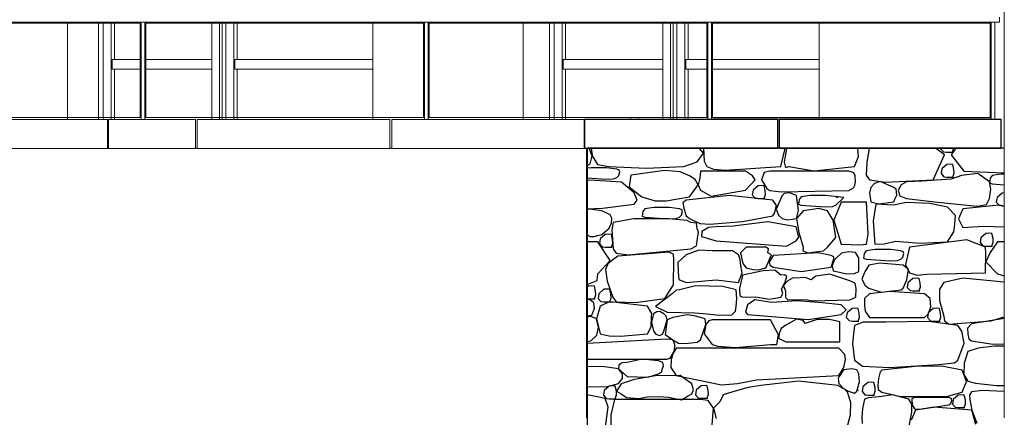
# Model space of a CAD drawing. Extents: x 169645 to 508157, y -5167 to 165945.
# Tile 97 of 130: x 188797 to 193905, y 148125 to 150190. Entities that reach past the tile are written whole.
import ezdxf

# ---------------------------------------------------------------- set-up
doc = ezdxf.new("R2010")
doc.units = 0
doc.header["$MEASUREMENT"] = 0
for name, color, linetype in [('Doublages Inter', 7, 'Continuous'), ('Environnement', 7, 'Continuous'), ('Gardes corps', 7, 'Continuous'), ('Murs  Pierre', 7, 'Continuous'), ('Murs Périphériques', 7, 'Continuous'), ('Toiture Terrasse', 7, 'Continuous')]:
    doc.layers.add(name, color=color, linetype=linetype)

msp = doc.modelspace()

# ---------------------------------------------------------------- linework, layer by layer
at = {"layer": 'Doublages Inter', "linetype": 'Continuous', "lineweight": 20}
for p, q in [((189230.8, 149671.1), (189230.8, 150177.4)), ((189271.6, 149671.1), (189271.6, 150177.4)), ((189289.6, 149982.4), (189289.6, 150177.4)), ((189793.5, 150177.4), (189793.5, 149671.1)), ((189834.3, 150177.4), (189834.3, 149671.1)), ((189847.5, 150177.4), (189847.5, 149671.1)), ((189866.7, 149671.1), (189866.7, 150177.4)), ((189907.5, 149671.1), (189907.5, 150177.4)), ((189925.5, 149982.4), (189925.5, 150177.4)), ((191545.2, 149671.1), (191545.2, 150177.4)), ((191570.4, 149671.1), (191570.4, 150177.4)), ((191611.2, 149671.1), (191611.2, 150177.4)), ((191629.2, 149982.4), (191629.2, 150177.4)), ((192133.1, 150177.4), (192133.1, 149673.5)), ((192173.9, 150177.4), (192173.9, 149673.5)), ((192187.1, 150177.4), (192187.1, 149673.5)), ((192206.3, 149673.5), (192206.3, 150177.4)), ((192247.1, 149673.5), (192247.1, 150177.4)), ((192265.1, 149982.4), (192265.1, 150177.4)), ((189277.6, 149982.4), (189427, 149982.4)), ((189277.6, 149932.4), (189277.6, 149982.4)), ((189447, 149982.4), (189793.5, 149982.4)), ((189913.5, 149982.4), (190629.7, 149982.4)), ((189913.5, 149932.4), (189913.5, 149982.4)), ((191617.2, 149982.4), (192133.1, 149982.4)), ((191617.2, 149932.4), (191617.2, 149982.4)), ((192253.1, 149982.4), (192367, 149982.4)), ((192253.1, 149932.4), (192253.1, 149982.4)), ((192387, 149982.4), (192944.9, 149982.4)), ((189277.6, 149932.4), (189427, 149932.4)), ((189289.6, 149671.1), (189289.6, 149932.4)), ((189447, 149932.4), (189793.5, 149932.4)), ((189913.5, 149932.4), (190629.7, 149932.4)), ((189925.5, 149671.1), (189925.5, 149932.4)), ((191617.2, 149932.4), (192133.1, 149932.4)), ((191629.2, 149671.1), (191629.2, 149932.4)), ((192253.1, 149932.4), (192367, 149932.4)), ((192265.1, 149673.5), (192265.1, 149932.4)), ((192387, 149932.4), (192944.9, 149932.4))]:
    msp.add_line(p, q, dxfattribs=at)
at = {"layer": 'Doublages Inter', "linetype": 'Continuous'}
for p, q in [((191968.1, 149677), (191966.2, 149673.5)), ((192008.1, 149677), (192006.2, 149673.5))]:
    msp.add_line(p, q, dxfattribs=at)
at = {"layer": 'Environnement', "linetype": 'Continuous', "lineweight": 20}
for p, q in [((189427, 150177.3), (189447, 150177.3)), ((189427, 149671.1), (189427, 150177.3)), ((189447, 149671.1), (189447, 150177.3))]:
    msp.add_line(p, q, dxfattribs=at)
at = {"layer": 'Gardes corps', "linetype": 'Continuous', "lineweight": 20}
for p, q in [((189421.6, 150172.4), (187981.6, 150172.4)), ((189421.6, 149682.4), (189421.6, 150172.4)), ((190891.6, 150172.4), (189451.6, 150172.4)), ((189451.6, 150172.4), (189451.6, 149682.4)), ((190891.6, 149682.4), (190891.6, 150172.4)), ((190897, 150177.3), (190917, 150177.3)), ((190897, 149671.1), (190897, 150177.3)), ((190917, 149671.1), (190917, 150177.3)), ((192361.6, 150172.4), (190921.6, 150172.4)), ((190921.6, 150172.4), (190921.6, 149682.4)), ((192361.6, 149682.4), (192361.6, 150172.4)), ((192367, 150177.3), (192387, 150177.3)), ((192367, 149673.5), (192367, 150177.3)), ((192387, 149673.5), (192387, 150177.3)), ((193831.6, 150172.4), (192391.6, 150172.4)), ((192391.6, 150172.4), (192391.6, 149682.4)), ((193831.6, 149682.4), (193831.6, 150172.4)), ((193837, 150177.3), (193857, 150177.3)), ((193837, 149673.5), (193837, 150177.3)), ((193857, 149673.5), (193857, 150177.3)), ((187981.6, 149682.4), (189421.6, 149682.4)), ((189451.6, 149682.4), (190891.6, 149682.4)), ((190921.6, 149682.4), (192361.6, 149682.4))]:
    msp.add_line(p, q, dxfattribs=at)
at = {"layer": 'Gardes corps', "linetype": 'Continuous'}
msp.add_line((192391.6, 149682.4), (193831.6, 149682.4), dxfattribs=at)
at = {"layer": 'Murs  Pierre', "linetype": 'Continuous'}
for p, q in [((193905.4, 149522.4), (191741.8, 149522.4)), ((191741.8, 149522.4), (191741.8, 144952.4)), ((191767.7, 149483), (191751.6, 149522.4)), ((191766.1, 149487), (191751.6, 149522.4)), ((191762.8, 149522.4), (191767.7, 149483)), ((191762.8, 149522.4), (191767.4, 149485.7)), ((192345.6, 149497.5), (192322.8, 149522.4)), ((192345.6, 149497.5), (192322.8, 149522.4)), ((192344.9, 149522.4), (192347.5, 149455.4)), ((192344.9, 149522.4), (192346.6, 149477.6)), ((192767.5, 149513.9), (192763.2, 149522.4)), ((192767.5, 149513.9), (192763.2, 149522.4)), ((192776.1, 149522.4), (192763.7, 149449.3)), ((192776.1, 149522.4), (192768.5, 149477.7)), ((193149.7, 149480.3), (193145.6, 149522.4)), ((193149.7, 149480.3), (193145.6, 149522.4)), ((193204.4, 149522.4), (193192.4, 149449.1)), ((193204.4, 149522.4), (193197.1, 149477.7)), ((193595.1, 149488), (193548.7, 149522.4)), ((193595.1, 149488), (193548.7, 149522.4)), ((193575.3, 149522.4), (193575, 149520.1)), ((193575.3, 149522.4), (193575, 149520.1)), ((193653.2, 149522.4), (193630.3, 149488.7)), ((193653.2, 149522.4), (193630.3, 149488.7)), ((193636.4, 149502), (193643.3, 149522.4)), ((193636.4, 149502), (193643.3, 149522.4)), ((191757, 149440.9), (191767.7, 149483)), ((191767.7, 149483), (191794.5, 149438.3)), ((192311.2, 149451.2), (192345.6, 149497.5)), ((192330.8, 149477.6), (192345.6, 149497.5)), ((192745.2, 149428.2), (192767.5, 149513.9)), ((192758, 149477.7), (192767.5, 149513.9)), ((193127.8, 149428.2), (193149.7, 149480.3)), ((193148.6, 149477.7), (193149.7, 149480.3)), ((193536.8, 149359.2), (193595.1, 149488)), ((193575, 149520.1), (193589.7, 149503.9)), ((193575, 149520.1), (193589.7, 149503.9)), ((193589.7, 149503.9), (193604.7, 149502)), ((193589.7, 149503.9), (193604.7, 149502)), ((193590.5, 149477.7), (193595.1, 149488)), ((193604.7, 149502), (193636.4, 149502)), ((193604.7, 149502), (193636.4, 149502)), ((193630.3, 149488.7), (193695.7, 149403.8)), ((193630.3, 149488.7), (193638.8, 149477.7)), ((191741.8, 149432.2), (191757, 149440.9)), ((191762.5, 149420.8), (191741.8, 149418.1)), ((191800, 149421), (191762.5, 149420.8)), ((191794.5, 149438.3), (191853.3, 149428.2)), ((191840.8, 149420.7), (191800, 149421)), ((191895.5, 149414.6), (191840.8, 149420.7)), ((191853.3, 149428.2), (192047.5, 149418.4)), ((192047.5, 149418.4), (192241.9, 149428.2)), ((192241.9, 149428.2), (192311.2, 149451.2)), ((192347.5, 149455.4), (192362, 149428.2)), ((192362, 149428.2), (192396.4, 149414.2)), ((192457.5, 149408.8), (192745.2, 149428.2)), ((192763.7, 149449.3), (192770.9, 149421.8)), ((192770.9, 149421.8), (192786.7, 149428.2)), ((192786.7, 149428.2), (192919.2, 149405.8)), ((192919.2, 149405.8), (193127.8, 149428.2)), ((193192.4, 149449.1), (193188, 149382.2)), ((193606.8, 149437.6), (193580.8, 149415)), ((193625.2, 149439.2), (193606.8, 149437.6)), ((193638.5, 149437.6), (193625.2, 149439.2)), ((193644.2, 149412.6), (193638.5, 149437.6)), ((191741.8, 149369.4), (191838.1, 149362.3)), ((191877.5, 149363.9), (191895.5, 149371.3)), ((191907.2, 149408.1), (191895.5, 149414.6)), ((191895.5, 149371.3), (191905.3, 149380.5)), ((191905.3, 149380.5), (191910.6, 149400.4)), ((191910.6, 149400.4), (191907.2, 149408.1)), ((191968.6, 149381.8), (191958.8, 149322.1)), ((192144.5, 149406.1), (191968.6, 149381.8)), ((192223.3, 149399.6), (192144.5, 149406.1)), ((192272, 149379.1), (192223.3, 149399.6)), ((192300.8, 149359.9), (192272, 149379.1)), ((192328.6, 149403.8), (192324.9, 149366.4)), ((192562.2, 149403.8), (192328.6, 149403.8)), ((192396.4, 149414.2), (192457.5, 149408.8)), ((192598.2, 149378.6), (192562.2, 149403.8)), ((192613.1, 149358.4), (192598.2, 149378.6)), ((192659.1, 149397.1), (192646.4, 149359.2)), ((192689, 149403.8), (192659.1, 149397.1)), ((193099, 149403.8), (192689, 149403.8)), ((193124.8, 149394.1), (193099, 149403.8)), ((193132.4, 149379.1), (193124.8, 149394.1)), ((193133.6, 149347.3), (193132.4, 149379.1)), ((193188, 149382.2), (193205.8, 149359.2)), ((193580.8, 149415), (193577.1, 149390.5)), ((193577.1, 149390.5), (193591.8, 149374.2)), ((193591.8, 149374.2), (193606.8, 149372.3)), ((193606.8, 149372.3), (193638.5, 149372.3)), ((193683.8, 149380.6), (193629.8, 149361.7)), ((193638.5, 149372.3), (193645.5, 149392.9)), ((193645.5, 149392.9), (193644.2, 149412.6)), ((193767.8, 149391.1), (193683.8, 149380.6)), ((193695.7, 149403.8), (193905.4, 149394)), ((193827.8, 149347.3), (193767.8, 149391.1)), ((193842.3, 149380.9), (193831.2, 149366.4)), ((193889.6, 149387.2), (193842.3, 149380.9)), ((193905.4, 149387.2), (193889.6, 149387.2)), ((191755.1, 149357.2), (191741.8, 149355.5)), ((191919.4, 149345.8), (191755.1, 149357.2)), ((191838.1, 149362.3), (191877.5, 149363.9)), ((191984.4, 149291.7), (191919.4, 149345.8)), ((191958.8, 149322.1), (192025, 149270.6)), ((192272, 149270.6), (192316.5, 149331.6)), ((192316.5, 149331.6), (192300.8, 149359.9)), ((192324.9, 149366.4), (192316.5, 149331.6)), ((192316.5, 149331.6), (192328.6, 149304.7)), ((192562.2, 149304.7), (192613.1, 149358.4)), ((192627.8, 149327.3), (192601.8, 149304.7)), ((192646.3, 149328.9), (192627.8, 149327.3)), ((192659.5, 149327.3), (192646.3, 149328.9)), ((192646.4, 149359.2), (192672.8, 149313.3)), ((192665.3, 149302.2), (192659.5, 149327.3)), ((193122.6, 149317), (193130.2, 149330.8)), ((193130.2, 149330.8), (193133.6, 149347.3)), ((193205.8, 149359.2), (193289.3, 149346.5)), ((193213.1, 149318.6), (193206.8, 149289.3)), ((193231.2, 149338.5), (193213.1, 149318.6)), ((193261.8, 149350.3), (193231.2, 149338.5)), ((193332.6, 149319.2), (193261.8, 149350.3)), ((193289.3, 149346.5), (193536.8, 149359.2)), ((193344.3, 149309.7), (193332.6, 149319.2)), ((193370.2, 149332.6), (193354.4, 149302.9)), ((193397.9, 149347.3), (193370.2, 149332.6)), ((193477.3, 149351.7), (193397.9, 149347.3)), ((193629.8, 149361.7), (193477.3, 149351.7)), ((193836.1, 149310.2), (193827.8, 149347.3)), ((193830.8, 149352.5), (193829, 149342.6)), ((193829, 149342.6), (193842.3, 149337.7)), ((193831.2, 149366.4), (193830.8, 149352.5)), ((193842.3, 149337.7), (193905.4, 149333.1)), ((192000.5, 149252.1), (191984.4, 149291.7)), ((192025, 149270.6), (192094.5, 149249.1)), ((192151.8, 149249.8), (192272, 149270.6)), ((192479.7, 149277), (192255.4, 149252.7)), ((192328.6, 149304.7), (192385.3, 149274.3)), ((192385.3, 149274.3), (192562.2, 149304.7)), ((192703.6, 149252.7), (192479.7, 149277)), ((192601.8, 149304.7), (192598.1, 149280.1)), ((192598.1, 149280.1), (192612.8, 149263.9)), ((192659.5, 149261.9), (192666.5, 149282.6)), ((192666.5, 149282.6), (192665.3, 149302.2)), ((192672.8, 149313.3), (192689, 149302.8)), ((192689, 149302.8), (192748.1, 149295.6)), ((192753.1, 149276.4), (192721.6, 149205.8)), ((192748.1, 149295.6), (193099, 149302.8)), ((192762.7, 149288.1), (192753.1, 149276.4)), ((192792.8, 149291.7), (192762.7, 149288.1)), ((192814.1, 149281.6), (192792.8, 149291.7)), ((192827.7, 149276.4), (192814.1, 149281.6)), ((192837.9, 149198.5), (192827.7, 149276.4)), ((192851.7, 149270.6), (192840.6, 149256)), ((192899, 149276.8), (192851.7, 149270.6)), ((192936.5, 149277), (192899, 149276.8)), ((192977.4, 149276.7), (192936.5, 149277)), ((193073.2, 149265.9), (192977.4, 149276.7)), ((193043.7, 149264.1), (193032, 149270.6)), ((193099, 149302.8), (193122.6, 149317)), ((193206.8, 149289.3), (193213.5, 149244)), ((193338.1, 149258.3), (193348.1, 149279.6)), ((193348.1, 149279.6), (193344.3, 149309.7)), ((193354.4, 149302.9), (193363.3, 149274.5)), ((193363.3, 149274.5), (193397.9, 149261.9)), ((193827.8, 149261.9), (193836.1, 149310.2)), ((193867.7, 149267), (193864, 149242.4)), ((193893.7, 149289.6), (193867.7, 149267)), ((193905.4, 149290.6), (193893.7, 149289.6)), ((191820.1, 149210.5), (191984.4, 149231.8)), ((191984.4, 149231.8), (192000.5, 149252.1)), ((192094.5, 149249.1), (192151.8, 149249.8)), ((192255.4, 149252.7), (192237.8, 149239)), ((192237.8, 149239), (192241.9, 149211)), ((192612.8, 149263.9), (192627.8, 149261.9)), ((192627.8, 149261.9), (192659.5, 149261.9)), ((192722.9, 149225.8), (192703.6, 149252.7)), ((192713.6, 149185.8), (192722.9, 149225.8)), ((192840.2, 149242.1), (192838.4, 149232.2)), ((192838.4, 149232.2), (192851.7, 149227.3)), ((192840.6, 149256), (192840.2, 149242.1)), ((192851.7, 149227.3), (192974.7, 149218.3)), ((192974.7, 149218.3), (193014.1, 149219.9)), ((193014.1, 149219.9), (193032, 149227.3)), ((193059.4, 149242.1), (193020.2, 149149.1)), ((193032, 149227.3), (193073.2, 149265.9)), ((193191.1, 149242.1), (193059.4, 149242.1)), ((193198.6, 149076.9), (193191.1, 149242.1)), ((193213.5, 149244), (193255.1, 149234)), ((193239.5, 149231.6), (193225.8, 149143.1)), ((193243.3, 149231.8), (193239.5, 149230.8)), ((193330.7, 149227.5), (193239.5, 149231.6)), ((193255.1, 149234), (193332.9, 149244.6)), ((193397.9, 149240.6), (193330.7, 149227.5)), ((193332.9, 149244.6), (193338.1, 149258.3)), ((193397.9, 149261.9), (193542.9, 149243.8)), ((193519, 149235.4), (193397.9, 149240.6)), ((193610.5, 149215.7), (193519, 149235.4)), ((193542.9, 149243.8), (193764.9, 149221.3)), ((193653, 149172.8), (193610.5, 149215.7)), ((193878.7, 149226.2), (193690.5, 149208.5)), ((193764.9, 149221.3), (193813.5, 149230.2)), ((193813.5, 149230.2), (193827.8, 149261.9)), ((193864, 149242.4), (193878.7, 149226.2)), ((193878.7, 149226.2), (193893.7, 149224.2)), ((193905.4, 149222.4), (193878.7, 149226.2)), ((193893.7, 149224.2), (193905.4, 149224.2)), ((191741.8, 149207), (191820.1, 149210.5)), ((191752, 149205.9), (191741.8, 149204.7)), ((191817.7, 149196.6), (191752, 149205.9)), ((191860.3, 149177), (191817.7, 149196.6)), ((191869.6, 149158.7), (191860.3, 149177)), ((192029, 149180), (192027.2, 149170.2)), ((192027.2, 149170.2), (192040.5, 149165.3)), ((192029.4, 149194), (192029, 149180)), ((192040.5, 149208.5), (192029.4, 149194)), ((192087.8, 149214.7), (192040.5, 149208.5)), ((192040.5, 149165.3), (192163.4, 149156.3)), ((192125.3, 149214.9), (192087.8, 149214.7)), ((192166.1, 149214.6), (192125.3, 149214.9)), ((192220.8, 149208.5), (192166.1, 149214.6)), ((192202.8, 149157.8), (192220.8, 149165.3)), ((192232.5, 149202.1), (192220.8, 149208.5)), ((192220.8, 149165.3), (192230.6, 149174.5)), ((192230.6, 149174.5), (192235.9, 149194.4)), ((192235.9, 149194.4), (192232.5, 149202.1)), ((192241.9, 149211), (192255.4, 149170.8)), ((192255.4, 149170.8), (192272, 149157)), ((192546.7, 149141.7), (192703.6, 149170.8)), ((192703.6, 149170.8), (192713.6, 149185.8)), ((192721.6, 149205.8), (192733.3, 149175.2)), ((192733.3, 149175.2), (192753.1, 149156.9)), ((192827.7, 149156.9), (192837.9, 149198.5)), ((192861.3, 149197.2), (192827.7, 149156.9)), ((192942.8, 149209.1), (192861.3, 149197.2)), ((192987.4, 149197.2), (192942.8, 149209.1)), ((193016.8, 149149), (192987.4, 149197.2)), ((193005.4, 149165.4), (193020.2, 149149.1)), ((193649.4, 149125.8), (193653, 149172.8)), ((193690.5, 149208.5), (193666.9, 149155.6)), ((191855.1, 149106.7), (191866.6, 149133.6)), ((191866.6, 149133.6), (191869.6, 149158.7)), ((191875.8, 149136.5), (191868.9, 149098.9)), ((191983.1, 149156.5), (191875.8, 149136.5)), ((192163.4, 149156.3), (191983.1, 149156.5)), ((192163.4, 149156.3), (192202.8, 149157.8)), ((192259.3, 149146.4), (192163.4, 149156.3)), ((192279.8, 149136.5), (192259.3, 149146.4)), ((192272, 149157), (192325.5, 149131.6)), ((192309.2, 149132.9), (192279.8, 149136.5)), ((192312, 149103.3), (192309.2, 149132.9)), ((192325.5, 149131.6), (192377.2, 149127.4)), ((192410.5, 149114), (192370.2, 149111.6)), ((192377.2, 149127.4), (192546.7, 149141.7)), ((192498.7, 149117.3), (192410.5, 149114)), ((192678.5, 149140.4), (192498.7, 149117.3)), ((192825.7, 149114), (192678.5, 149140.4)), ((192753.1, 149156.9), (192782.4, 149150.5)), ((192782.4, 149150.5), (192827.7, 149156.9)), ((192840.2, 149060.7), (192825.7, 149114)), ((192827.7, 149156.9), (192838.8, 149084.4)), ((193032, 149059), (193016.8, 149149)), ((193020.2, 149149.1), (193059.4, 149024.9)), ((193225.8, 149143.1), (193234.5, 149024.9)), ((193643.8, 149088), (193649.4, 149125.8)), ((193666.9, 149155.6), (193690.5, 149111.6)), ((193690.5, 149111.6), (193796.3, 149117.3)), ((193796.3, 149117.3), (193905.4, 149114.3)), ((191741.8, 149073.6), (191756.8, 149064.7)), ((191756.8, 149064.7), (191777.7, 149064.7)), ((191777.7, 149064.7), (191797, 149069.4)), ((191797, 149069.4), (191817.7, 149074.4)), ((191835.3, 149074.4), (191809.3, 149051.7)), ((191817.7, 149074.4), (191855.1, 149106.7)), ((191853.7, 149076), (191835.3, 149074.4)), ((191867, 149074.4), (191853.7, 149076)), ((191872.7, 149049.3), (191867, 149074.4)), ((191868.9, 149098.9), (191875.8, 149000.5)), ((192318, 149086.1), (192312, 149103.3)), ((192313.2, 149053.5), (192318, 149086.1)), ((192336.9, 149090.3), (192334.9, 149065)), ((192334.9, 149065), (192410.5, 149041.4)), ((192370.2, 149111.6), (192336.9, 149090.3)), ((192838.8, 149084.4), (192861.3, 149008.4)), ((193191.1, 149024.9), (193198.6, 149076.9)), ((193610.5, 149036.8), (193643.8, 149088)), ((193809.4, 149079.6), (193783.3, 149057)), ((193827.8, 149081.2), (193809.4, 149079.6)), ((193841.1, 149079.6), (193827.8, 149081.2)), ((193846.8, 149054.6), (193841.1, 149079.6)), ((191797.3, 149036.8), (191741.8, 149036.8)), ((191860.9, 148940.4), (191797.3, 149036.8)), ((191809.3, 149051.7), (191805.6, 149027.2)), ((191805.6, 149027.2), (191820.3, 149011)), ((191867, 149009), (191874, 149029.7)), ((191874, 149029.7), (191872.7, 149049.3)), ((192279.8, 149000.5), (192308.9, 149015)), ((192308.9, 149015), (192313.2, 149053.5)), ((192410.5, 149041.4), (192774.7, 149014.3)), ((192774.7, 149014.3), (192825.7, 149041.4)), ((192825.7, 149041.4), (192840.2, 149060.7)), ((192987.4, 149008.4), (193032, 149059)), ((193059.4, 149024.9), (193155.6, 149020.2)), ((193155.6, 149020.2), (193191.1, 149024.9)), ((193233.9, 149024.9), (193282.1, 149025.5)), ((193282.1, 149025.5), (193342, 149039.2)), ((193342, 149039.2), (193469.3, 149029.3)), ((193711.6, 149046.1), (193413.1, 149009.1)), ((193469.3, 149029.3), (193610.5, 149036.8)), ((193807.2, 149009.1), (193711.6, 149046.1)), ((193783.3, 149057), (193779.6, 149032.5)), ((193779.6, 149032.5), (193794.4, 149016.2)), ((193794.4, 149016.2), (193809.4, 149014.3)), ((193809.4, 149014.3), (193841.1, 149014.3)), ((193870.5, 149036.8), (193831.4, 148981.7)), ((193841.1, 149014.3), (193848, 149034.9)), ((193848, 149034.9), (193846.8, 149054.6)), ((193905.4, 149036.8), (193870.5, 149036.8)), ((191820.3, 149011), (191835.3, 149009)), ((191835.3, 149009), (191867, 149009)), ((191901.1, 148961.8), (191875.2, 148943.7)), ((191875.8, 149000.5), (191892, 148978.4)), ((191892, 148978.4), (191955.9, 148969.8)), ((192081, 148975.3), (191901.1, 148961.8)), ((191955.9, 148969.8), (192279.8, 149000.5)), ((192165.1, 148983.6), (192081, 148975.3)), ((192189.7, 148972.7), (192165.1, 148983.6)), ((192191.4, 148943.7), (192189.7, 148972.7)), ((192254.1, 148969.5), (192212.3, 148929.3)), ((192320.8, 148992.4), (192254.1, 148969.5)), ((192392.2, 148989.3), (192320.8, 148992.4)), ((192495, 148989.3), (192392.2, 148989.3)), ((192526, 148969.5), (192495, 148989.3)), ((192535.5, 148946), (192526, 148969.5)), ((192566.3, 149009.1), (192537.1, 148979.1)), ((192537.1, 148979.1), (192548.8, 148923.6)), ((192668.6, 149009.1), (192566.3, 149009.1)), ((192682.5, 148999.4), (192668.6, 149009.1)), ((192668.6, 148900.8), (192697.4, 148969.7)), ((192679.3, 148980.2), (192682.5, 148999.4)), ((192697.4, 148969.7), (192679.3, 148980.2)), ((192706.2, 148966.2), (192685.1, 148931.6)), ((192939.3, 148978.8), (192706.2, 148966.2)), ((192861.3, 149008.4), (192860.7, 148989.6)), ((192860.7, 148989.6), (192887.2, 148979.4)), ((192887.2, 148979.4), (192967.6, 148990.5)), ((193006.5, 148966.2), (192939.3, 148978.8)), ((192967.6, 148990.5), (192987.4, 149008.4)), ((193021.1, 148958.8), (193006.5, 148966.2)), ((193060.9, 148977.6), (193034.9, 148953)), ((193099.5, 148984.9), (193060.9, 148977.6)), ((193132.7, 148980.5), (193099.5, 148984.9)), ((193149.8, 148953), (193132.7, 148980.5)), ((193177.3, 148961.9), (193175.5, 148952.1)), ((193177.7, 148975.9), (193177.3, 148961.9)), ((193188.8, 148990.4), (193177.7, 148975.9)), ((193236.1, 148996.6), (193188.8, 148990.4)), ((193273.6, 148996.8), (193236.1, 148996.6)), ((193314.5, 148996.5), (193273.6, 148996.8)), ((193369.1, 148990.4), (193314.5, 148996.5)), ((193380.8, 148983.9), (193369.1, 148990.4)), ((193378.9, 148956.4), (193384.3, 148976.2)), ((193384.3, 148976.2), (193380.8, 148983.9)), ((193413.1, 149009.1), (193393.3, 148918.6)), ((193809.5, 148976.9), (193807.2, 149009.1)), ((193807.2, 148875.1), (193809.5, 148976.9)), ((193831.4, 148981.7), (193809.5, 148931.8)), ((191797.3, 148869.8), (191860.9, 148940.4)), ((191848.5, 148922.1), (191836, 148893.1)), ((191875.2, 148943.7), (191848.5, 148922.1)), ((192189.5, 148812.5), (192191.4, 148943.7)), ((192212.3, 148929.3), (192213.3, 148878.6)), ((192537.1, 148924.4), (192535.5, 148946)), ((192545.1, 148874.8), (192537.1, 148924.4)), ((192548.8, 148923.6), (192566.3, 148900.8)), ((192685.1, 148931.6), (192688.5, 148915.8)), ((192688.5, 148915.8), (192706.2, 148905.5)), ((193006.5, 148905.5), (193021.1, 148947.9)), ((193022.8, 148941.4), (193011.7, 148912.1)), ((193011.7, 148912.1), (193018.1, 148885.3)), ((193021.1, 148947.9), (193021.1, 148958.8)), ((193034.9, 148953), (193022.8, 148941.4)), ((193149.8, 148881.7), (193149.8, 148953)), ((193175.5, 148952.1), (193188.8, 148947.2)), ((193202.5, 148916), (193181.6, 148881.5)), ((193188.8, 148947.2), (193311.7, 148938.1)), ((193259.4, 148926.3), (193202.5, 148916)), ((193380.8, 148916), (193259.4, 148926.3)), ((193311.7, 148938.1), (193351.1, 148939.7)), ((193351.1, 148939.7), (193369.1, 148947.2)), ((193369.1, 148947.2), (193378.9, 148956.4)), ((193407.7, 148892.8), (193380.8, 148916)), ((193393.3, 148918.6), (193413.1, 148875.1)), ((193809.5, 148931.8), (193870.5, 148869.8)), ((191793.6, 148836.1), (191797.3, 148869.8)), ((191836, 148893.1), (191844.9, 148831.6)), ((192213.3, 148878.6), (192216.5, 148840.3)), ((192526, 148826.2), (192545.1, 148874.8)), ((192547.8, 148863.2), (192531.9, 148794.7)), ((192653.9, 148885.3), (192547.8, 148863.2)), ((192566.3, 148900.8), (192602, 148892.1)), ((192602, 148892.1), (192629.8, 148890.4)), ((192629.8, 148890.4), (192668.6, 148900.8)), ((192715.2, 148888.9), (192653.9, 148885.3)), ((192706.2, 148905.5), (192850.6, 148881.6)), ((192745.2, 148863.2), (192715.2, 148888.9)), ((192764.6, 148865.2), (192745.2, 148863.2)), ((192776.9, 148856.3), (192764.6, 148865.2)), ((192850.6, 148881.6), (193006.5, 148905.5)), ((192999.8, 148869.2), (192927.6, 148857.7)), ((193103.6, 148834.8), (192999.8, 148869.2)), ((193018.1, 148885.3), (193034.9, 148881.7)), ((193034.9, 148881.7), (193085.8, 148870.9)), ((193085.8, 148870.9), (193127.8, 148872.1)), ((193127.8, 148872.1), (193149.8, 148881.7)), ((193181.6, 148881.5), (193166.6, 148843)), ((193400.2, 148839.1), (193407.7, 148892.8)), ((193413.1, 148875.1), (193453.4, 148862.6)), ((193453.4, 148862.6), (193504.3, 148868.2)), ((193504.3, 148868.2), (193807.2, 148875.1)), ((193870.5, 148869.8), (193905.4, 148859.4)), ((191741.8, 148814.9), (191793.6, 148836.1)), ((191765.8, 148807.3), (191747.4, 148805.7)), ((191779, 148805.7), (191765.8, 148807.3)), ((191844.9, 148831.6), (191875.2, 148749.7)), ((192143.7, 148742.9), (192189.5, 148812.5)), ((192216.5, 148840.3), (192254.1, 148826.2)), ((192303.7, 148807.3), (192219.9, 148788)), ((192254.1, 148826.2), (192409.6, 148839.5)), ((192445.7, 148804.8), (192303.7, 148807.3)), ((192409.6, 148839.5), (192526, 148826.2)), ((192749.7, 148789.9), (192767.8, 148826.5)), ((192782.8, 148834.8), (192760.3, 148810.3)), ((192760.3, 148810.3), (192770.9, 148780.1)), ((192767.8, 148826.5), (192776.9, 148856.3)), ((192807.3, 148847), (192782.8, 148834.8)), ((192846.6, 148850), (192807.3, 148847)), ((192872.2, 148850.9), (192846.6, 148850)), ((192903.5, 148839.7), (192872.2, 148850.9)), ((192927.6, 148857.7), (192903.5, 148839.7)), ((193131.6, 148822.2), (193103.6, 148834.8)), ((193136.8, 148794.2), (193131.6, 148822.2)), ((193166.6, 148843), (193183, 148810.3)), ((193183, 148810.3), (193202.5, 148795.9)), ((193380.8, 148795.9), (193400.2, 148839.1)), ((193405.3, 148824.2), (193401.6, 148799.7)), ((193431.3, 148846.9), (193405.3, 148824.2)), ((193449.7, 148848.5), (193431.3, 148846.9)), ((193463, 148846.9), (193449.7, 148848.5)), ((193468.8, 148821.8), (193463, 148846.9)), ((193470, 148802.2), (193468.8, 148821.8)), ((193592, 148826.2), (193568.8, 148791.5)), ((193690, 148848.5), (193592, 148826.2)), ((193905.4, 148827.3), (193690, 148848.5)), ((191747.4, 148805.7), (191741.8, 148800.9)), ((191784.8, 148780.6), (191779, 148805.7)), ((191779, 148740.4), (191786, 148761)), ((191786, 148761), (191784.8, 148780.6)), ((191801.2, 148767.3), (191797.5, 148742.7)), ((191827.2, 148789.9), (191801.2, 148767.3)), ((191845.7, 148791.5), (191827.2, 148789.9)), ((191858.9, 148789.9), (191845.7, 148791.5)), ((191864.7, 148764.8), (191858.9, 148789.9)), ((191865.9, 148745.2), (191864.7, 148764.8)), ((192182.7, 148766.4), (192095.6, 148701.5)), ((192202.7, 148786.2), (192182.7, 148766.4)), ((192219.9, 148788), (192202.7, 148786.2)), ((192513.5, 148788), (192445.7, 148804.8)), ((192518.2, 148740.1), (192513.5, 148788)), ((192531.9, 148794.7), (192533.6, 148756.7)), ((192533.6, 148756.7), (192547.8, 148748.4)), ((192745.2, 148748.4), (192755.9, 148767.9)), ((192755.9, 148767.9), (192749.7, 148789.9)), ((192770.9, 148780.1), (192769.5, 148747.5)), ((193134.5, 148749.5), (193136.8, 148794.2)), ((193205.8, 148766.8), (193179.4, 148742.5)), ((193202.5, 148795.9), (193265.7, 148774.4)), ((193309.4, 148778), (193205.8, 148766.8)), ((193265.7, 148774.4), (193370.6, 148787.9)), ((193491.7, 148766.8), (193309.4, 148778)), ((193370.6, 148787.9), (193380.8, 148795.9)), ((193401.6, 148799.7), (193416.3, 148783.5)), ((193416.3, 148783.5), (193431.3, 148781.5)), ((193431.3, 148781.5), (193463, 148781.5)), ((193463, 148781.5), (193470, 148802.2)), ((193521.4, 148742.3), (193491.7, 148766.8)), ((193568.8, 148791.5), (193569.6, 148732.6)), ((191741.8, 148741.1), (191747.4, 148740.4)), ((191764.3, 148729.9), (191741.8, 148739.7)), ((191747.4, 148740.4), (191779, 148740.4)), ((191776, 148720.4), (191764.3, 148729.9)), ((191779.8, 148690.3), (191776, 148720.4)), ((191797.5, 148742.7), (191812.2, 148726.5)), ((191852.1, 148724), (191809.2, 148702.8)), ((191812.2, 148726.5), (191827.2, 148724.5)), ((191827.2, 148724.5), (191858.9, 148724.5)), ((191875.9, 148723.4), (191852.1, 148724)), ((191858.9, 148724.5), (191865.9, 148745.2)), ((191875.2, 148749.7), (191892.5, 148725.1)), ((192053.4, 148702.8), (191875.9, 148723.4)), ((191892.5, 148725.1), (191991.3, 148721.2)), ((191991.3, 148721.2), (192143.7, 148742.9)), ((192513.5, 148701.5), (192518.2, 148740.1)), ((192547.8, 148748.4), (192614.3, 148750.7)), ((192572.9, 148708.7), (192562.2, 148671.1)), ((192611.9, 148735.4), (192572.9, 148708.7)), ((192698.8, 148722.3), (192611.9, 148735.4)), ((192614.3, 148750.7), (192686.4, 148738)), ((192686.4, 148738), (192745.2, 148748.4)), ((192831.2, 148729.6), (192698.8, 148722.3)), ((192769.5, 148747.5), (192782.8, 148734.5)), ((192782.8, 148734.5), (192878.9, 148737.5)), ((192962.4, 148719.7), (192831.2, 148729.6)), ((192878.9, 148737.5), (192908.7, 148729.3)), ((192908.7, 148729.3), (193103.6, 148734.5)), ((193059.4, 148708.7), (192962.4, 148719.7)), ((193084.1, 148683.4), (193059.4, 148708.7)), ((193103.6, 148734.5), (193134.5, 148749.5)), ((193179.4, 148742.5), (193180.8, 148706)), ((193180.8, 148706), (193182.7, 148676.4)), ((193523.7, 148697.1), (193521.4, 148742.3)), ((193569.6, 148732.6), (193592, 148650)), ((191741.8, 148652.2), (191764.6, 148655.3)), ((191764.6, 148655.3), (191769.8, 148668.9)), ((191769.8, 148668.9), (191779.8, 148690.3)), ((191809.2, 148702.8), (191789, 148637.1)), ((192076, 148665), (192053.4, 148702.8)), ((192085.7, 148661.9), (192075.1, 148618.9)), ((192075.2, 148646.5), (192076, 148665)), ((192101.9, 148672.5), (192085.7, 148661.9)), ((192095.6, 148701.5), (192156.6, 148670.5)), ((192118.9, 148674.9), (192101.9, 148672.5)), ((192138.5, 148661.9), (192118.9, 148674.9)), ((192150.2, 148650.1), (192138.5, 148661.9)), ((192156.6, 148670.5), (192300.6, 148668.5)), ((192259.2, 148657.7), (192185.4, 148643.4)), ((192295.7, 148652.4), (192259.2, 148657.7)), ((192300.6, 148668.5), (192364.4, 148662.2)), ((192364.4, 148662.2), (192425.7, 148655.9)), ((192425.7, 148655.9), (192491.3, 148657)), ((192491.3, 148657), (192511.6, 148677.1)), ((192511.6, 148677.1), (192513.5, 148701.5)), ((192562.2, 148671.1), (192572.9, 148659.9)), ((192572.9, 148659.9), (192887.7, 148634.1)), ((192887.7, 148634.1), (193059.4, 148659.9)), ((193059.4, 148659.9), (193084.1, 148683.4)), ((193089.3, 148668), (193085.6, 148643.4)), ((193115.3, 148690.6), (193089.3, 148668)), ((193133.8, 148692.2), (193115.3, 148690.6)), ((193147, 148690.6), (193133.8, 148692.2)), ((193152.8, 148665.5), (193147, 148690.6)), ((193154, 148645.9), (193152.8, 148665.5)), ((193182.7, 148676.4), (193205.8, 148643.4)), ((193491.7, 148643.4), (193510.6, 148660.6)), ((193510.7, 148667.6), (193507, 148643.1)), ((193510.6, 148660.6), (193523.7, 148697.1)), ((193536.8, 148690.2), (193510.7, 148667.6)), ((193555.2, 148691.8), (193536.8, 148690.2)), ((193568.4, 148690.2), (193555.2, 148691.8)), ((193574.2, 148665.2), (193568.4, 148690.2)), ((193575.4, 148645.5), (193574.2, 148665.2)), ((191760.3, 148648.7), (191741.8, 148645.3)), ((191789, 148637.1), (191760.3, 148648.7)), ((191799.8, 148590.9), (191789, 148637.1)), ((191789, 148637.1), (191809.2, 148559.6)), ((192072.7, 148595), (192075.2, 148646.5)), ((192075.1, 148618.9), (192085.7, 148573.4)), ((192138.5, 148573.4), (192155.5, 148631)), ((192155.5, 148631), (192146, 148554.9)), ((192155.5, 148631), (192150.2, 148650.1)), ((192185.4, 148643.4), (192155.5, 148631)), ((192329.3, 148643.4), (192295.7, 148652.4)), ((192353.7, 148636), (192329.3, 148643.4)), ((192329.3, 148528.5), (192357.3, 148608.1)), ((192357.3, 148608.1), (192348.4, 148559.1)), ((192357.3, 148608.1), (192353.7, 148636)), ((192372.8, 148626.9), (192357.3, 148608.1)), ((192389.4, 148632.2), (192372.8, 148626.9)), ((192693, 148632.2), (192389.4, 148632.2)), ((192733.1, 148552.8), (192693, 148632.2)), ((192771.6, 148603.8), (192747.2, 148587.2)), ((192826.5, 148634.7), (192771.6, 148603.8)), ((192862.5, 148627.9), (192826.5, 148634.7)), ((192871.7, 148612.1), (192862.5, 148627.9)), ((192934.7, 148633.6), (192871.7, 148612.1)), ((192998.8, 148633.3), (192934.7, 148633.6)), ((193051.8, 148621.8), (192998.8, 148633.3)), ((193051.8, 148517.3), (193051.8, 148621.8)), ((193085.6, 148643.4), (193100.3, 148627.2)), ((193100.3, 148627.2), (193115.3, 148625.2)), ((193115.3, 148625.2), (193147, 148625.2)), ((193173.8, 148619.6), (193128.9, 148602.5)), ((193147, 148625.2), (193154, 148645.9)), ((193242.2, 148619.6), (193173.8, 148619.6)), ((193205.8, 148643.4), (193491.7, 148643.4)), ((193291.5, 148619.7), (193223.1, 148619.7)), ((193514.2, 148623), (193291.5, 148619.7)), ((193507, 148643.1), (193521.8, 148626.8)), ((193663.9, 148602.5), (193514.2, 148623)), ((193521.8, 148626.8), (193536.8, 148624.9)), ((193536.8, 148624.9), (193568.4, 148624.9)), ((193568.4, 148624.9), (193575.4, 148645.5)), ((193592, 148650), (193594.8, 148626.6)), ((193594.8, 148626.6), (193617.8, 148609.4)), ((193617.8, 148609.4), (193836.7, 148626)), ((193735.2, 148610.5), (193714.9, 148588.7)), ((193905.4, 148638.9), (193735.2, 148610.5)), ((193836.7, 148626), (193905.4, 148646.8)), ((191760.3, 148523.3), (191792, 148551.8)), ((191792, 148551.8), (191799.8, 148590.9)), ((191809.2, 148559.6), (191855.4, 148548)), ((191913.8, 148546.9), (192053.4, 148559.6)), ((192053.4, 148559.6), (192072.7, 148595)), ((192085.7, 148573.4), (192097, 148557.6)), ((192097, 148557.6), (192116.7, 148550)), ((192116.7, 148550), (192131.4, 148557.8)), ((192131.4, 148557.8), (192138.5, 148573.4)), ((192146, 148554.9), (192185.4, 148528.5)), ((192348.4, 148559.1), (192389.4, 148504.1)), ((192724.8, 148504.2), (192733.1, 148552.8)), ((192738.9, 148565.4), (192733.7, 148536.5)), ((192747.2, 148587.2), (192738.9, 148565.4)), ((193122.4, 148558.2), (193117.4, 148508.4)), ((193128.9, 148602.5), (193122.4, 148558.2)), ((193684.2, 148573.4), (193663.9, 148602.5)), ((193696.9, 148510.3), (193684.2, 148573.4)), ((193714.9, 148588.7), (193715.5, 148557.1)), ((193715.5, 148557.1), (193722.1, 148533)), ((192154.4, 148531.8), (191741.8, 148508.8)), ((191741.8, 148519.2), (191760.3, 148523.3)), ((191855.4, 148548), (191913.8, 148546.9)), ((192185.4, 148528.5), (192154.4, 148531.8)), ((192196.6, 148502.8), (192185.4, 148528.5)), ((192185.4, 148528.5), (192215.7, 148510.8)), ((192194.7, 148469.8), (192196.6, 148502.8)), ((192215.7, 148510.8), (192247.6, 148509.4)), ((192247.6, 148509.4), (192283.2, 148511.9)), ((192283.2, 148511.9), (192311.3, 148516.2)), ((192311.3, 148516.2), (192329.3, 148528.5)), ((192389.4, 148504.1), (192418.5, 148494.7)), ((192510.4, 148488.7), (192693, 148504.1)), ((192693, 148504.1), (192724.8, 148504.2)), ((192733.7, 148536.5), (192771.6, 148517.3)), ((192771.6, 148517.3), (193051.8, 148517.3)), ((193117.4, 148508.4), (193128.9, 148422.9)), ((193663.9, 148422.9), (193696.9, 148510.3)), ((193722.1, 148533), (193735.2, 148523.3)), ((193735.2, 148523.3), (193846.1, 148504.8)), ((193846.1, 148504.8), (193905.4, 148506.7)), ((192171.1, 148433.1), (192194.7, 148469.8)), ((192187.4, 148459.2), (192177.5, 148426.2)), ((192203.2, 148483.7), (192187.4, 148459.2)), ((193047.5, 148483.7), (192203.2, 148483.7)), ((192418.5, 148494.7), (192510.4, 148488.7)), ((193077.2, 148450.7), (193047.5, 148483.7)), ((193081.8, 148424.9), (193077.2, 148450.7)), ((193716.7, 148467.2), (193696.4, 148405.7)), ((193770, 148485.1), (193716.7, 148467.2)), ((193854.1, 148495.4), (193770, 148485.1)), ((193905.4, 148494.4), (193854.1, 148495.4)), ((191741.8, 148426.9), (192154.4, 148426.9)), ((191918, 148404.6), (191905.6, 148395.7)), ((191921.3, 148408.3), (191918, 148404.6)), ((191948.4, 148409.6), (191921.3, 148408.3)), ((192025.8, 148426.7), (191948.4, 148409.6)), ((192112.1, 148418), (192025.8, 148426.7)), ((192134.4, 148410.2), (192112.1, 148418)), ((192137.5, 148391.3), (192134.4, 148410.2)), ((192154.4, 148426.9), (192171.1, 148433.1)), ((192177.5, 148426.2), (192175.5, 148383.3)), ((193073.2, 148384.7), (193081.8, 148424.9)), ((193128.9, 148422.9), (193170.2, 148391)), ((193309.3, 148384.1), (193563.2, 148399.9)), ((193563.2, 148399.9), (193647.1, 148407.9)), ((193647.1, 148407.9), (193663.9, 148422.9)), ((193696.4, 148405.7), (193695.7, 148347.3)), ((191831.9, 148388.3), (191741.8, 148389.2)), ((191903.6, 148377.4), (191831.9, 148388.3)), ((191905.6, 148395.7), (191903.6, 148377.4)), ((191923.8, 148350.9), (191903.6, 148377.4)), ((191903.6, 148377.4), (191948.4, 148337.1)), ((191924.6, 148326.6), (191923.8, 148350.9)), ((192055.1, 148334.5), (192112.1, 148350.4)), ((192112.1, 148350.4), (192126.4, 148360.2)), ((192126.4, 148360.2), (192132.7, 148379.3)), ((192132.7, 148379.3), (192137.5, 148391.3)), ((192175.5, 148383.3), (192203.2, 148343.1)), ((193047.5, 148343.1), (193073.2, 148384.7)), ((193071.6, 148372.1), (193048.7, 148337.9)), ((193114.8, 148377.8), (193071.6, 148372.1)), ((193140.5, 148372.1), (193114.8, 148377.8)), ((193150, 148351.6), (193140.5, 148372.1)), ((193153.8, 148308.8), (193150, 148351.6)), ((193170.2, 148391), (193309.3, 148384.1)), ((193260.9, 148362.3), (193253.5, 148326.8)), ((193270.5, 148370.8), (193260.9, 148362.3)), ((193443.7, 148388.6), (193270.5, 148370.8)), ((193581.8, 148390.6), (193443.7, 148388.6)), ((193686.4, 148370.8), (193581.8, 148390.6)), ((193709.3, 148311.5), (193686.4, 148370.8)), ((193695.7, 148347.3), (193716.7, 148313.4)), ((191839.9, 148284.2), (191903.6, 148300.8)), ((191916.8, 148299.5), (191893.1, 148261.3)), ((191903.6, 148300.8), (191924.6, 148326.6)), ((191985.4, 148322), (191916.8, 148299.5)), ((191948.4, 148337.1), (192055.1, 148334.5)), ((192096.1, 148340.4), (191985.4, 148322)), ((192224.3, 148342.9), (192096.1, 148340.4)), ((192203.2, 148343.1), (192437.8, 148294.4)), ((192283.8, 148299.5), (192224.3, 148342.9)), ((192292.1, 148268.1), (192283.8, 148299.5)), ((192437.8, 148294.4), (192520.7, 148300.8)), ((192520.7, 148300.8), (192619.3, 148320.8)), ((192619.3, 148320.8), (193047.5, 148343.1)), ((192836.9, 148313.4), (192642.8, 148290.3)), ((193040.9, 148290.3), (192836.9, 148313.4)), ((193048.7, 148337.9), (193043.8, 148326.5)), ((193043.8, 148326.5), (193047.7, 148301.8)), ((193047.7, 148301.8), (193071.9, 148275.7)), ((193140.5, 148260.5), (193153.8, 148308.8)), ((193197.5, 148305.8), (193171.4, 148283.2)), ((193215.9, 148307.4), (193197.5, 148305.8)), ((193229.1, 148305.8), (193215.9, 148307.4)), ((193234.9, 148280.7), (193229.1, 148305.8)), ((193253.5, 148326.8), (193248.6, 148291.6)), ((193686.4, 148255.9), (193709.3, 148311.5)), ((193716.7, 148313.4), (193755.3, 148301.9)), ((193755.3, 148301.9), (193865.5, 148290.9)), ((191741.8, 148285.7), (191839.9, 148284.2)), ((191829.1, 148264.5), (191825.4, 148239.9)), ((191855.1, 148287.1), (191829.1, 148264.5)), ((191873.6, 148288.7), (191855.1, 148287.1)), ((191886.8, 148287.1), (191873.6, 148288.7)), ((191892.6, 148262), (191886.8, 148287.1)), ((191893.8, 148242.4), (191892.6, 148262)), ((191893.1, 148261.3), (191916.8, 148248)), ((191916.8, 148248), (191944.6, 148228.2)), ((192265.4, 148236.8), (192283.8, 148248)), ((192283.8, 148248), (192292.1, 148268.1)), ((192306.1, 148267), (192302.4, 148242.5)), ((192332.1, 148289.6), (192306.1, 148267)), ((192350.5, 148291.3), (192332.1, 148289.6)), ((192363.8, 148289.6), (192350.5, 148291.3)), ((192369.6, 148264.6), (192363.8, 148289.6)), ((192363.8, 148224.3), (192370.8, 148244.9)), ((192370.8, 148244.9), (192369.6, 148264.6)), ((192496.3, 148257.9), (192447.5, 148242.7)), ((192576.2, 148279.7), (192496.3, 148257.9)), ((192642.8, 148290.3), (192576.2, 148279.7)), ((193077.2, 148270.5), (193040.9, 148290.3)), ((193071.9, 148275.7), (193097.2, 148260.5)), ((193091, 148255.3), (193077.2, 148270.5)), ((193109.5, 148203.1), (193091, 148255.3)), ((193097.2, 148260.5), (193127.3, 148250.6)), ((193127.3, 148250.6), (193140.5, 148260.5)), ((193171.4, 148283.2), (193167.7, 148258.6)), ((193167.7, 148258.6), (193182.5, 148242.4)), ((193229.1, 148240.5), (193236.1, 148261.1)), ((193236.1, 148261.1), (193234.9, 148280.7)), ((193248.6, 148291.6), (193250.4, 148269.3)), ((193250.4, 148269.3), (193270.5, 148255.9)), ((193270.5, 148255.9), (193367.5, 148234.3)), ((193606.3, 148233.2), (193686.4, 148255.9)), ((193735.9, 148257.3), (193724.5, 148241.1)), ((193791.4, 148264.1), (193735.9, 148257.3)), ((193905.4, 148259.2), (193791.4, 148264.1)), ((193865.5, 148290.9), (193905.4, 148290.3)), ((191785.2, 148234.3), (191741.8, 148241.4)), ((191834.9, 148222.7), (191785.2, 148234.3)), ((191825.4, 148239.9), (191840.1, 148223.7)), ((191849.9, 148178.5), (191834.9, 148222.7)), ((191840.1, 148223.7), (191855.1, 148221.7)), ((191855.1, 148221.7), (191886.8, 148221.7)), ((191883.1, 148218.3), (191875.9, 148189.2)), ((192328.6, 148218.3), (191883.1, 148218.3)), ((191886.8, 148221.7), (191893.8, 148242.4)), ((191944.6, 148228.2), (192009.7, 148222.7)), ((192009.7, 148222.7), (192052, 148232.5)), ((192052, 148232.5), (192110.9, 148234.3)), ((192110.9, 148234.3), (192162.4, 148230.6)), ((192162.4, 148230.6), (192231.4, 148216.8)), ((192231.4, 148216.8), (192265.4, 148236.8)), ((192302.4, 148242.5), (192317.1, 148226.2)), ((192317.1, 148226.2), (192332.1, 148224.3)), ((192368.2, 148212.5), (192328.6, 148218.3)), ((192332.1, 148224.3), (192363.8, 148224.3)), ((192396.1, 148173.6), (192368.2, 148212.5)), ((192429, 148206.4), (192396.1, 148173.6)), ((192447.5, 148242.7), (192429, 148206.4)), ((193108.2, 148137.8), (193109.5, 148203.1)), ((193179.4, 148220.3), (193170.1, 148171.6)), ((193200.9, 148226.7), (193179.4, 148220.3)), ((193182.5, 148242.4), (193197.5, 148240.5)), ((193197.5, 148240.5), (193229.1, 148240.5)), ((193269.2, 148233.4), (193200.9, 148226.7)), ((193325.1, 148242.6), (193269.2, 148233.4)), ((193409.8, 148220.3), (193325.1, 148242.6)), ((193367.5, 148234.3), (193606.3, 148233.2)), ((193426.4, 148193.7), (193409.8, 148220.3)), ((193438.7, 148227.7), (193426.1, 148220.7)), ((193426.1, 148220.7), (193426.5, 148189.7)), ((193618.1, 148227.7), (193438.7, 148227.7)), ((193631.1, 148223.6), (193618.1, 148227.7)), ((193618.1, 148189.8), (193628.5, 148197.4)), ((193628.5, 148197.4), (193633.4, 148211.9)), ((193633.4, 148211.9), (193631.1, 148223.6)), ((193639.9, 148218.3), (193636.2, 148193.8)), ((193665.9, 148240.9), (193639.9, 148218.3)), ((193684.3, 148242.5), (193665.9, 148240.9)), ((193697.6, 148240.9), (193684.3, 148242.5)), ((193703.4, 148215.8), (193697.6, 148240.9)), ((193697.6, 148175.6), (193704.6, 148196.2)), ((193704.6, 148196.2), (193703.4, 148215.8)), ((193724.5, 148241.1), (193726.4, 148217.8)), ((193726.4, 148217.8), (193736.2, 148162.9)), ((191834.9, 148064.5), (191849.9, 148178.5)), ((191875.9, 148189.2), (191863.4, 148138.3)), ((192388.1, 148063.2), (192396.1, 148173.6)), ((192396.1, 148173.6), (192409.8, 148119.3)), ((193170.1, 148171.6), (193167, 148126.9)), ((193409.8, 148073.1), (193425.5, 148151.8)), ((193444.1, 148162.9), (193422.1, 148110.6)), ((193425.5, 148151.8), (193426.4, 148193.7)), ((193426.5, 148189.7), (193438.7, 148169.6)), ((193438.7, 148169.6), (193468.6, 148166.9)), ((193540.5, 148177.7), (193444.1, 148162.9)), ((193468.6, 148166.9), (193618.1, 148189.8)), ((193736.2, 148162.9), (193540.5, 148177.7)), ((193636.2, 148193.8), (193650.9, 148177.5)), ((193650.9, 148177.5), (193665.9, 148175.6)), ((193665.9, 148175.6), (193697.6, 148175.6)), ((193736.2, 148162.9), (193762.2, 148095.4)), ((193758.1, 148088.5), (193736.2, 148162.9)), ((191863.4, 148138.3), (191864, 148075.8)), ((193094.3, 148085.6), (193108.2, 148137.8)), ((193167, 148126.9), (193168.6, 148093.1))]:
    msp.add_line(p, q, dxfattribs=at)
for p in [(193636.4, 149502), (193636.4, 149502), (193638.5, 149372.3), (192659.5, 149261.9), (193841.1, 149014.3), (191867, 149009), (192668.6, 148900.8), (193463, 148781.5), (191779, 148740.4), (191858.9, 148724.5), (193147, 148625.2), (193568.4, 148624.9), (193144.6, 148266.6), (191886.8, 148221.7), (192363.8, 148224.3), (193229.1, 148240.5), (193697.6, 148175.6)]:
    msp.add_point(p, dxfattribs=at)
at = {"layer": 'Murs Périphériques', "linetype": 'Continuous', "lineweight": 20}
for p, q in [((193905.4, 152722.4), (193905.4, 148122.4)), ((193881.1, 150177.4), (193881.1, 150202.4)), ((193881.1, 150177.4), (182037.8, 150177.4)), ((189045.6, 149671.1), (189045.6, 150177.4)), ((189205.6, 149671.1), (189205.6, 150177.4)), ((190629.7, 149671.1), (190629.7, 150177.4)), ((191409.2, 150177.4), (191409.2, 149671.1)), ((192944.9, 150177.4), (192944.9, 149673.5)), ((189252.7, 149522.4), (189257, 149522.4)), ((189708.9, 149522.4), (189717, 149522.4)), ((190717, 149522.4), (190727, 149522.4))]:
    msp.add_line(p, q, dxfattribs=at)
at = {"layer": 'Murs Périphériques', "linetype": 'Continuous'}
for p, q in [((191727, 149522.4), (191729.7, 149522.4)), ((191737, 149520), (191737, 148122.4))]:
    msp.add_line(p, q, dxfattribs=at)
at = {"layer": 'Toiture Terrasse', "linetype": 'Continuous', "lineweight": 20}
for p, q in [((188252.7, 149671.1), (189252.7, 149671.1)), ((189252.7, 149521.1), (189252.7, 149671.1)), ((189257, 149671.1), (189708.9, 149671.1)), ((189257, 149521.1), (189257, 149671.1)), ((189708.9, 149521.1), (189708.9, 149671.1)), ((189717, 149671.1), (190717, 149671.1)), ((189717, 149521.1), (189717, 149671.1)), ((190717, 149521.1), (190717, 149671.1)), ((190727, 149671.1), (191727, 149671.1)), ((190727, 149521.1), (190727, 149671.1)), ((188252.7, 149521.1), (189252.7, 149521.1)), ((189252.7, 149521.1), (189252.7, 149520)), ((189257, 149520), (189257, 149521.1)), ((189257, 149521.1), (189708.9, 149521.1)), ((189708.9, 149521.1), (189708.9, 149520)), ((189717, 149520), (189717, 149521.1)), ((189717, 149521.1), (190717, 149521.1)), ((190717, 149521.1), (190717, 149520)), ((190727, 149520), (190727, 149521.1)), ((190727, 149521.1), (191727, 149521.1))]:
    msp.add_line(p, q, dxfattribs=at)
at = {"layer": 'Toiture Terrasse', "linetype": 'Continuous'}
for p, q in [((191727, 149521.1), (191727, 149671.1)), ((191729.7, 149673.5), (192729.7, 149673.5)), ((191729.7, 149523.5), (191729.7, 149673.5)), ((192729.7, 149523.5), (192729.7, 149673.5)), ((192739.7, 149673.5), (193889.6, 149673.5)), ((192739.7, 149523.5), (192739.7, 149673.5)), ((193889.6, 149523.5), (193889.6, 149673.5)), ((191729.7, 149520), (191729.7, 149523.5)), ((191729.7, 149523.5), (192729.7, 149523.5)), ((192729.7, 149523.5), (192729.7, 149522.4)), ((192739.7, 149522.4), (192739.7, 149523.5)), ((192739.7, 149523.5), (193889.6, 149523.5)), ((193889.6, 149523.5), (193889.6, 149522.4)), ((191727, 149521.1), (191727, 149520))]:
    msp.add_line(p, q, dxfattribs=at)

doc.saveas('drawing.dxf')
